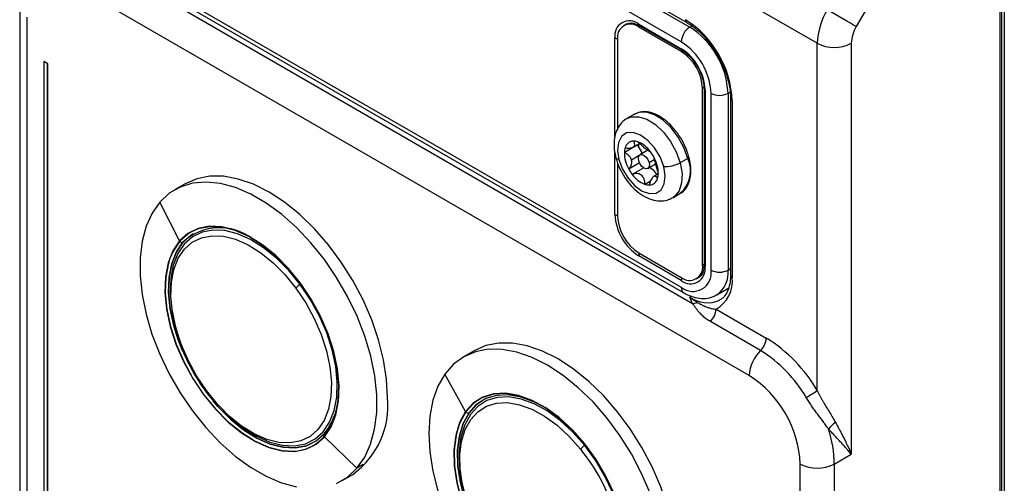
# Model space of a CAD drawing. Header units: millimetres. Extents: x 0 to 838, y 0 to 648.
# Tile 47 of 59: x 660 to 741, y 431 to 469. Entities that reach past the tile are written whole.
import ezdxf

# ---------------------------------------------------------------- set-up
doc = ezdxf.new("R2010")
doc.units = ezdxf.units.MM
doc.header["$LTSCALE"] = 3

msp = doc.modelspace()

# ---------------------------------------------------------------- linework, layer by layer
for p, q in [((741.116947, 377.61841), (741.116947, 495.200287)), ((741.263394, 377.822512), (741.263394, 495.404389)), ((741.470501, 495.404389), (741.470501, 377.822512)), ((672.631163, 493.742705), (715.05757, 469.250462)), ((672.881143, 493.359189), (715.30755, 468.866945)), ((714.600443, 467.6422), (672.174036, 492.134444)), ((734.571006, 478.286694), (729.156792, 468.909001)), ((720.257297, 439.880543), (664.395862, 472.128663)), ((671.938671, 471.04019), (715.542915, 445.867995)), ((672.174036, 471.720923), (714.600443, 447.22868)), ((672.381184, 471.263079), (714.80759, 446.770835)), ((725.914152, 467.515118), (719.196637, 471.393056)), ((659.567434, 470.495051), (659.567434, 420.182186)), ((660.153221, 469.678643), (660.153221, 420.455719)), ((710.027143, 469.112911), (709.815011, 468.99045)), ((710.070333, 469.136178), (710.027143, 469.112911)), ((711.064909, 469.111642), (714.600443, 467.070622)), ((711.189183, 468.938422), (711.064909, 468.86668)), ((714.600443, 466.82566), (711.064909, 468.86668)), ((711.127053, 468.974289), (714.662587, 466.933268)), ((715.30755, 468.866945), (715.483026, 468.968245)), ((709.08501, 459.771306), (709.08501, 467.968299)), ((709.297142, 467.845838), (709.297142, 460.383279)), ((714.600443, 466.82566), (714.812575, 466.948121)), ((725.914152, 438.636561), (725.914152, 467.515118)), ((728.742579, 467.515118), (728.742579, 433.348482)), ((661.920988, 465.80024), (661.567434, 466.004342)), ((661.567434, 466.004342), (661.567434, 420.828512)), ((661.850277, 465.84106), (661.850277, 420.880152)), ((661.920988, 420.887103), (661.920988, 465.80024)), ((716.580342, 463.886259), (716.36821, 463.763797)), ((716.36821, 449.066063), (716.36821, 463.763797)), ((716.492474, 463.763797), (716.492474, 449.066063)), ((716.580342, 463.641336), (716.580342, 448.943602)), ((717.075317, 448.657859), (717.075317, 463.355593)), ((718.664165, 463.456408), (718.48953, 463.355593)), ((718.48953, 463.355593), (718.48953, 448.657859)), ((718.696637, 462.947389), (718.696637, 448.249655)), ((718.843084, 462.743287), (718.843084, 448.045553)), ((710.720698, 461.624475), (710.084302, 461.257091)), ((710.924504, 459.047935), (709.863844, 458.435629)), ((710.590577, 458.881902), (711.118836, 459.186859)), ((709.08501, 453.270565), (709.08501, 458.406163)), ((711.094247, 458.179861), (710.458135, 457.812642)), ((711.819738, 458.621729), (711.1642, 458.243294)), ((711.348183, 458.349506), (711.334448, 458.350025)), ((711.920636, 457.614197), (712.352994, 457.863792)), ((715.14294, 457.946677), (714.506544, 457.579293)), ((709.297142, 457.559572), (709.297142, 453.148103)), ((711.123404, 457.570122), (710.234221, 457.056808)), ((711.47396, 457.158684), (710.524016, 456.610293)), ((711.814147, 457.117431), (712.454798, 457.487271)), ((712.449501, 457.507263), (712.604618, 457.354316)), ((712.689108, 456.652782), (712.305338, 456.431236)), ((673.331331, 455.836744), (672.447448, 455.326489)), ((712.035852, 456.048375), (711.582912, 455.786898)), ((713.883994, 454.67512), (714.52039, 455.042503)), ((672.861112, 451.083106), (671.225502, 454.314377)), ((674.021499, 451.703093), (674.020879, 451.702735)), ((673.143363, 450.975751), (673.142743, 450.975393)), ((711.064909, 450.086241), (714.600443, 448.045221)), ((714.600443, 447.800259), (711.064909, 449.841279)), ((716.36821, 449.066063), (716.492474, 449.137799)), ((715.850341, 447.921451), (716.062474, 448.043912)), ((718.48953, 448.657859), (718.696637, 448.777419)), ((717.557367, 446.597557), (718.618027, 447.209863)), ((715.447412, 446.492814), (715.30755, 446.412073)), ((717.488556, 445.421246), (721.671511, 443.006477)), ((721.200106, 441.964499), (717.017151, 444.379268)), ((697.372962, 441.957806), (696.489078, 441.447551)), ((696.655437, 436.889227), (694.931002, 440.007381)), ((698.06313, 437.824155), (698.06251, 437.823797)), ((696.943438, 436.789194), (696.942817, 436.788836)), ((684.045065, 434.338456), (684.045685, 434.338814)), ((684.899291, 434.825458), (684.946733, 434.88095)), ((684.921989, 434.794803), (687.618259, 432.175838)), ((706.215357, 433.758247), (706.321642, 433.624171)), ((727.328365, 432.532073), (728.742579, 433.348482)), ((688.148589, 432.481991), (687.618259, 432.175838)), ((724.499938, 374.149405), (724.499938, 432.532073)), ((727.328365, 432.532073), (727.328365, 374.149405)), ((686.396314, 431.163726), (687.280197, 431.673981))]:
    msp.add_line(p, q)
at = {"flags": 128}
for points in [[(729.156792, 468.909001), (728.934528, 469.037348), (728.666458, 469.192137), (728.362884, 469.367419), (728.035472, 469.556458), (727.696804, 469.751991), (727.359895, 469.946501), (727.037693, 470.132515), (726.742579, 470.302885)], [(710.101711, 461.266959), (710.436835, 461.396106), (711.058126, 461.413457), (711.742524, 461.195877), (712.443388, 460.758193), (713.112955, 460.130233), (713.705596, 459.354792), (714.180924, 458.484713), (714.506544, 457.579293)], [(715.14294, 457.946677), (714.81732, 458.852097), (714.341993, 459.722175), (713.749351, 460.497617), (713.079784, 461.125577), (712.37892, 461.56326), (711.694522, 461.78084), (711.073231, 461.763489), (710.720698, 461.624475)], [(713.135649, 457.272882), (712.83383, 458.071782), (712.379622, 458.82038), (711.817485, 459.445398), (711.202446, 459.885655), (710.594709, 460.098055), (710.053764, 460.061807), (709.632561, 459.780459), (709.372331, 459.281552), (709.298548, 458.613922), (709.418433, 457.842921)], [(709.418433, 457.842921), (709.302521, 457.870624), (709.218238, 457.912948), (709.168821, 457.968269), (709.159742, 457.991831)], [(709.418433, 457.842921), (709.720252, 457.044021), (710.17446, 456.295422), (710.736597, 455.670404), (711.351636, 455.230148), (711.959373, 455.017748), (712.500319, 455.053996), (712.921522, 455.335344), (713.181751, 455.834251), (713.255534, 456.501881), (713.135649, 457.272882)], [(711.057711, 457.746528), (711.029937, 457.967152), (711.072079, 458.144114), (711.177719, 458.250475), (711.330775, 458.270041), (711.507946, 458.199834), (711.682259, 458.050542), (711.827176, 457.844894), (711.920636, 457.614197)], [(715.14294, 457.946677), (715.180499, 457.971154), (715.208962, 457.995865), (715.227234, 458.019859), (715.234615, 458.042214), (715.233545, 458.054996)], [(711.920636, 457.614197), (711.948409, 457.393574), (711.906268, 457.216611), (711.800628, 457.11025), (711.647572, 457.090684), (711.470401, 457.160891), (711.296088, 457.310183), (711.15117, 457.515831), (711.057711, 457.746528)], [(714.506544, 457.579293), (714.660268, 456.700233), (714.631618, 455.90744), (714.422548, 455.254942), (714.047305, 454.787205), (713.866585, 454.665252)], [(690.169904, 438.060916), (690.085515, 439.596423), (689.833791, 441.203091), (689.419041, 442.853429), (688.84836, 444.519199), (688.131512, 446.1719), (687.280764, 447.783253), (686.310672, 449.325688), (685.237834, 450.772813), (684.080607, 452.099868), (682.858791, 453.284146), (681.593293, 454.305383), (680.305764, 455.146107), (679.018236, 455.791932), (677.752737, 456.231808), (676.530921, 456.458209), (675.373694, 456.46726), (674.300856, 456.258807), (673.331331, 455.836744)], [(687.618259, 432.175838), (688.264496, 433.092407), (688.759432, 434.182692), (689.0946, 435.428037), (689.264266, 436.807134), (689.265526, 438.296387), (689.098358, 439.870314), (688.765622, 441.501984), (688.273013, 443.16348), (687.628959, 444.826372), (686.844479, 446.462209), (685.932996, 448.043), (684.910107, 449.541698), (683.793312, 450.932659), (682.601721, 452.192084), (681.355722, 453.298424), (680.076635, 454.232749), (678.786344, 454.979073), (677.506928, 455.524625), (676.260277, 455.860071), (675.067722, 455.979671), (673.949667, 455.88138), (672.925244, 455.566879), (672.01198, 455.041548), (671.225502, 454.314377)], [(671.225502, 454.314377), (670.579266, 453.397808), (670.084329, 452.307524), (669.749161, 451.062179), (669.579495, 449.683081), (669.578236, 448.193829), (669.745404, 446.619902), (670.078139, 444.988231), (670.570748, 443.326736), (671.214803, 441.663843), (671.999282, 440.028006), (672.910765, 438.447215), (673.933655, 436.948518), (675.050449, 435.557556), (676.24204, 434.298131), (677.488039, 433.191791), (678.767127, 432.257466), (680.057417, 431.511142), (681.336834, 430.96559), (682.583485, 430.630144)], [(684.921989, 434.794803), (685.479416, 435.619782), (685.874628, 436.624983), (686.097893, 437.785655), (686.143714, 439.073219), (686.010963, 440.455969), (685.702908, 441.899859), (685.227135, 443.369335), (684.595359, 444.828214), (683.823136, 446.240573), (682.929481, 447.571635), (681.936399, 448.788625), (680.868343, 449.861576), (679.751612, 450.76407), (678.613702, 451.473884), (677.482635, 451.973539), (676.38626, 452.250732), (675.351573, 452.298639), (674.404052, 452.11608), (673.567028, 451.707549), (672.861112, 451.083106)], [(684.946733, 434.88095), (685.454619, 435.647331), (685.848343, 436.648749), (686.070768, 437.805052), (686.116417, 439.087769), (685.984165, 440.465315), (685.67727, 441.90377), (685.203288, 443.367715), (684.57389, 444.821103), (683.804574, 446.228145), (682.914283, 447.554197), (681.924939, 448.766606), (680.860902, 449.83552), (679.748374, 450.734616), (678.614748, 451.441758), (677.487938, 451.939533), (676.39569, 452.215683), (675.364897, 452.26341), (674.420943, 452.081537), (673.872205, 451.845933)], [(682.903883, 447.461301), (681.95203, 448.627766), (680.928315, 449.656173), (679.857946, 450.521199), (678.767279, 451.201543), (677.683169, 451.680455), (676.632312, 451.94614), (675.640581, 451.992058), (674.732398, 451.817078), (673.930125, 451.425508), (673.253515, 450.826989), (672.719231, 450.036261), (672.340427, 449.072792), (672.126431, 447.960307), (672.082512, 446.726198), (672.209752, 445.400854), (672.505017, 444.016909), (672.813852, 443.014437)], [(675.103009, 438.632702), (674.280198, 439.858246), (673.569191, 441.158643), (672.987498, 442.501871), (672.549441, 443.854857), (672.265807, 445.184285), (672.14358, 446.45742), (672.185768, 447.642914), (672.391335, 448.711576), (672.755217, 449.637092), (673.268454, 450.396672), (673.91841, 450.971613), (674.68908, 451.347758), (675.561488, 451.515846), (676.514152, 451.471737), (677.523614, 451.216517), (678.565018, 450.756471), (679.612721, 450.102927), (680.640925, 449.271977), (681.624313, 448.284081), (682.538671, 447.163566)], [(673.872205, 451.845933), (673.58707, 451.674544), (672.883811, 451.052452)], [(673.143363, 450.975751), (673.832866, 451.585675), (674.021499, 451.703093)], [(672.861112, 451.083106), (672.303685, 450.258127), (671.908474, 449.252926), (671.685208, 448.092254), (671.639387, 446.804691), (671.772138, 445.42194), (672.080193, 443.97805), (672.555966, 442.508574), (673.187742, 441.049695), (673.959965, 439.637337), (674.85362, 438.306275), (675.846702, 437.089285), (676.914758, 436.016333), (678.03149, 435.113839), (679.169399, 434.404026), (680.300466, 433.90437), (681.396842, 433.627177), (682.431528, 433.57927), (683.379049, 433.761829), (684.216073, 434.17036), (684.921989, 434.794803)], [(673.142743, 450.975393), (672.598276, 450.169595), (672.212253, 449.187765), (671.994179, 448.054079), (671.949423, 446.796452), (672.079088, 445.445851), (672.37998, 444.035532), (672.844692, 442.600221), (673.116115, 441.928145)], [(672.74651, 442.869037), (672.380601, 444.035889), (672.079708, 445.446209), (671.950043, 446.79681), (671.994799, 448.054437), (672.212873, 449.188123), (672.598896, 450.169953), (673.143363, 450.975751)], [(672.883811, 451.052452), (672.328482, 450.230578), (672.06204, 449.622279)], [(672.06204, 449.622279), (671.934758, 449.22916), (671.712333, 448.072857), (671.666684, 446.79014), (671.798936, 445.412594), (672.105831, 443.974139), (672.579813, 442.510194), (673.209211, 441.056807), (673.978527, 439.649764), (674.868819, 438.323712), (675.858163, 437.111303), (676.922199, 436.04239), (678.034727, 435.143293), (679.168353, 434.436151), (680.295163, 433.938377), (681.387412, 433.662226), (682.418204, 433.6145), (682.680433, 433.640768)], [(716.062474, 448.043912), (716.062575, 448.043971), (716.098346, 448.065845)], [(675.854137, 437.711845), (676.115154, 437.41414), (677.138869, 436.385734), (678.209238, 435.520708), (679.299905, 434.840364), (680.384015, 434.361452), (681.434873, 434.095766), (682.426603, 434.049849), (683.334786, 434.224829), (684.13706, 434.616399), (684.813669, 435.214917), (685.347953, 436.005646), (685.726757, 436.969115), (685.940753, 438.0816), (685.984672, 439.315709), (685.857432, 440.641052), (685.562167, 442.024997), (685.106146, 443.433466), (684.500599, 444.831777), (683.760436, 446.1855), (682.903883, 447.461301)], [(682.538671, 447.163566), (683.361482, 445.938022), (684.072488, 444.637626), (684.654182, 443.294397), (685.092238, 441.941411), (685.375873, 440.611983), (685.4981, 439.338848), (685.455911, 438.153354), (685.250345, 437.084692), (684.886463, 436.159177), (684.373226, 435.399597), (683.72327, 434.824656), (682.9526, 434.44851), (682.080192, 434.280423), (681.127528, 434.324532), (680.118066, 434.579752), (679.076662, 435.039797), (678.028959, 435.693342), (677.000754, 436.524292), (676.017366, 437.512187), (675.103009, 438.632702)], [(714.211534, 424.181978), (714.127145, 425.717485), (713.875422, 427.324153), (713.460671, 428.974491), (712.88999, 430.640262), (712.173143, 432.292962), (711.322395, 433.904316), (710.352302, 435.44675), (709.279465, 436.893875), (708.122238, 438.22093), (706.900422, 439.405208), (705.634923, 440.426445), (704.347395, 441.267169), (703.059866, 441.912994), (701.794368, 442.35287), (700.572552, 442.579271), (699.415325, 442.588322), (698.342487, 442.379869), (697.372962, 441.957806)], [(712.016158, 430.104054), (711.301502, 431.757177), (710.452736, 433.369389), (709.484383, 434.913105), (708.41301, 436.361911), (707.256951, 437.691018), (706.035985, 438.877685), (704.771003, 439.901607), (703.483649, 440.745265), (702.195951, 441.394224), (700.929941, 441.837379), (699.707281, 442.067148), (698.548891, 442.0796), (697.474592, 441.874522), (696.502765, 441.455422), (695.650038, 440.829472), (694.931002, 440.007381)], [(694.931002, 440.007381), (694.35796, 439.003217), (693.940716, 437.83416), (693.68641, 436.520213), (693.599392, 435.083859), (693.681153, 433.549673), (693.930292, 431.943906), (694.342547, 430.294034)], [(674.942418, 438.696584), (675.088924, 438.495627), (676.058917, 437.306932), (677.10214, 436.258927), (678.192908, 435.377416), (679.30436, 434.684106), (680.40913, 434.196068), (681.480014, 433.925319), (682.490644, 433.878526), (683.416135, 434.056841), (684.233698, 434.455873), (684.923201, 435.065798)], [(675.103009, 438.632702), (675.080997, 438.605257), (675.067271, 438.582996), (675.062204, 438.566524), (675.064392, 438.557943)], [(709.210925, 421.230807), (709.703302, 422.132377), (710.028976, 423.204529), (710.179928, 424.420863), (710.152442, 425.751428), (709.947192, 427.163462), (709.569235, 428.622195), (709.027876, 430.091708), (708.336446, 431.535818), (707.511969, 432.918966), (706.574747, 434.207093), (705.547857, 435.368482), (704.456586, 436.374536), (703.327804, 437.200482), (702.189304, 437.825983), (701.069121, 438.235637), (699.994838, 438.419356), (698.992906, 438.372618), (698.087997, 438.096572), (697.302393, 437.598016), (696.655437, 436.889227)], [(703.005405, 437.367036), (702.348021, 437.703813), (701.253883, 438.103942), (700.204577, 438.28339), (699.22594, 438.237738), (698.34207, 437.968111), (697.574731, 437.481146), (696.942817, 436.788836)], [(709.187296, 421.260276), (709.67782, 422.158453), (710.002268, 423.226569), (710.152652, 424.438325), (710.125268, 425.763882), (709.920792, 427.1706), (709.544257, 428.623843), (709.004936, 430.087825), (708.316108, 431.526499), (707.494734, 432.904441), (706.56104, 434.187719), (705.538016, 435.344737), (704.450852, 436.347004), (703.326318, 437.169842), (702.192104, 437.792988), (701.076138, 438.2011), (700.005898, 438.384128), (699.007737, 438.337565), (698.106234, 438.062559), (697.7921, 437.898436)], [(684.045685, 434.338814), (683.416755, 434.057199), (682.491264, 433.878884), (681.480634, 433.925677), (680.40975, 434.196426), (679.30498, 434.684464), (678.193528, 435.377774), (677.102761, 436.259285), (676.059537, 437.30729), (675.656846, 437.77289)], [(706.565604, 434.075404), (705.581347, 435.188577), (704.535381, 436.152863), (703.453462, 436.944519), (702.362229, 437.544051), (701.288552, 437.936697), (700.258869, 438.112789), (699.298533, 438.067991), (698.431193, 437.803406), (697.678204, 437.325549), (697.058107, 436.646185), (696.586172, 435.782045), (696.274019, 434.754404), (696.129334, 433.588568), (696.15568, 432.313243), (696.352407, 430.959832), (696.714673, 429.561661), (696.964663, 428.831044)], [(699.509584, 424.280146), (698.646659, 425.466159), (697.887541, 426.73966), (697.250922, 428.06929), (696.752479, 429.422311), (696.404483, 430.765405), (696.215505, 432.065502), (696.190197, 433.290589), (696.329183, 434.4105), (696.629039, 435.397659), (697.082384, 436.227759), (697.678053, 436.88036), (698.40138, 437.339394), (699.234554, 437.593557), (700.157059, 437.63659), (701.146181, 437.467435), (702.177563, 437.090256), (703.22581, 436.51434), (704.26511, 435.75387), (705.269873, 434.827569), (706.215357, 433.758247)], [(697.7921, 437.898436), (697.323587, 437.565879), (696.679066, 436.859758)], [(696.943438, 436.789194), (697.575351, 437.481504), (698.06313, 437.824155)], [(696.655437, 436.889227), (696.16306, 435.987656), (695.837386, 434.915504), (695.686434, 433.69917), (695.713921, 432.368605), (695.91917, 430.956572), (696.297127, 429.497839), (696.838486, 428.028325), (697.529917, 426.584215), (698.354394, 425.201068), (699.291616, 423.91294), (700.318505, 422.751551), (701.409776, 421.745497), (702.538559, 420.919551), (703.677058, 420.29405), (704.797241, 419.884397), (705.871524, 419.700677), (706.873456, 419.747416), (707.778365, 420.023461), (708.56397, 420.522017), (709.210925, 421.230807)], [(696.679066, 436.859758), (696.188543, 435.961581), (695.978123, 435.356285)], [(696.942817, 436.788836), (696.461888, 435.908227), (696.143786, 434.861003), (695.996344, 433.672949), (696.023192, 432.37332), (696.223669, 430.994117), (696.592839, 429.5693), (697.121611, 428.133953), (697.430451, 427.447401)], [(696.993899, 428.446462), (696.593459, 429.569658), (696.224289, 430.994475), (696.023812, 432.373678), (695.996964, 433.673307), (696.144407, 434.861361), (696.462509, 435.908585), (696.943438, 436.789194)], [(695.978123, 435.356285), (695.864094, 434.893464), (695.713711, 433.681709), (695.741094, 432.356152), (695.945571, 430.949433), (696.322105, 429.496191), (696.861427, 428.032208), (697.550255, 426.593534), (698.371628, 425.215593), (699.305322, 423.932314), (700.328347, 422.775296), (701.41551, 421.773029), (702.540044, 420.950192), (703.674258, 420.327045), (704.790225, 419.918933), (705.860465, 419.735906), (706.858625, 419.782468), (707.053645, 419.82072)], [(700.052919, 423.651804), (700.569098, 423.095454), (701.615064, 422.131168), (702.696983, 421.339512), (703.788217, 420.73998), (704.861894, 420.347334), (705.891577, 420.171241), (706.851912, 420.21604), (707.719252, 420.480625), (708.472241, 420.958482), (709.092338, 421.637846), (709.564273, 422.501986), (709.876426, 423.529627), (710.021111, 424.695463), (709.994766, 425.970787), (709.798038, 427.324199), (709.435772, 428.72237), (708.916888, 430.130875), (708.254163, 431.515031), (707.463916, 432.840755), (706.565604, 434.075404)], [(685.918517, 430.923337), (686.831781, 431.448667), (687.618259, 432.175838)]]:
    msp.add_lwpolyline(points, dxfattribs=at)
for centre, radius, start, end in [((731.682012, 467.318084), 5.771225, 148.8562722, 178.04350136), ((710.292018, 468.164095), 1.222786, 50.79671476, 189.21403699), ((715.204544, 469.454788), 0.251752, 174.3934088, 234.14388339), ((710.399395, 462.359053), 8.452426, 2.60547849, 57.39452166), ((710.374828, 468.020656), 1.091773, 50.79671476, 189.21403699), ((711.21191, 469.095416), 0.147893, 173.70115253, 234.98666708), ((716.135659, 467.57234), 1.536805, 122.60547834, 177.39452151), ((711.581058, 463.04122), 6.915622, 2.60547849, 57.39452166), ((731.626509, 467.416601), 2.885613, 148.8562722, 178.04350136), ((709.29136, 468.362192), 0.444671, 242.35125139, 270.88835207), ((714.750774, 467.055865), 0.151053, 174.39362837, 234.14136867), ((711.70206, 463.11108), 5.378817, 2.60547849, 57.39452166), ((712.281737, 463.445726), 4.303053, 2.60547849, 57.39452166), ((727.328365, 470.24454), 3.074044, 242.60967224, 297.39032776), ((712.53017, 463.589145), 3.842012, 2.60547849, 57.39452166), ((716.642931, 463.779148), 0.151359, 186.28126101, 245.57403511), ((717.782424, 464.720304), 1.537022, 242.60967224, 297.39032776), ((718.947025, 462.972531), 0.251707, 185.87097583, 245.60997), ((711.292574, 458.402029), 1.429125, 162.66655953, 178.65279555), ((710.64339, 458.645896), 0.737818, 92.05989347, 165.7260887), ((710.636994, 458.332105), 1.051324, 71.46628641, 91.09679614), ((709.835999, 457.968526), 1.53296, 38.86746766, 44.75959865), ((710.135447, 457.161579), 2.322871, 35.34962751, 68.91330772), ((712.567457, 458.930629), 1.537896, 172.02867611, 180.00516211), ((709.718795, 457.871715), 1.684967, 16.49126743, 38.92965504), ((712.65623, 458.446559), 2.792407, 180.22427743, 209.847255), ((709.311561, 456.423858), 3.423967, 28.52592575, 37.44249671), ((709.471041, 456.497931), 3.248492, 15.28529244, 28.72136472), ((712.880427, 456.912866), 2.487515, 311.24479226, 24.55709277), ((713.242522, 458.691945), 3.423967, 208.52592575, 217.44249671), ((711.332507, 455.970362), 1.369783, 26.34590876, 63.32612062), ((710.36616, 456.72751), 2.324561, 358.83318261, 15.64313217), ((713.314882, 459.690913), 2.424664, 265.76079884, 299.43759816), ((712.418635, 457.954224), 2.322871, 215.34962751, 248.91330772), ((711.910693, 456.469907), 0.737818, 272.05989347, 345.7260887), ((711.261508, 456.713774), 1.429125, 342.66655953, 358.65279555), ((711.917089, 456.783698), 1.051324, 251.46628641, 271.09679614), ((713.383615, 453.466175), 4.303053, 182.60547849, 237.39452166), ((709.288499, 453.652624), 0.432871, 241.95976088, 271.14409675), ((713.135182, 453.322755), 3.842012, 182.60547849, 237.39452166), ((676.212661, 447.681449), 4.502718, 52.33885659, 132.98386153), ((673.058672, 451.166459), 0.208744, 213.10386361, 293.75005095), ((711.497499, 449.826501), 0.432842, 148.8562722, 178.04350136), ((715.290524, 448.891245), 1.091773, 230.79671476, 9.21403699), ((715.373334, 448.747805), 1.222786, 230.79671476, 9.21403699), ((716.642611, 449.081035), 0.150882, 185.69479925, 245.62534171), ((715.566557, 448.413114), 1.528482, 230.79671476, 9.21403699), ((715.044708, 447.782043), 0.444638, 149.1106, 177.65210247), ((717.782424, 450.02257), 1.537022, 242.60967224, 297.39032776), ((716.221783, 447.736808), 2.639421, 298.68171282, 6.71751723), ((716.231372, 448.437082), 2.268926, 306.11478217, 5.58396871), ((718.946866, 448.274608), 0.25147, 185.69479925, 245.62534171), ((683.945887, 445.810285), 1.952339, 122.25720598, 136.11930911), ((715.101126, 447.179414), 0.5031, 174.38034569, 234.29364514), ((716.774336, 448.462568), 2.521109, 234.42261087, 293.84713533), ((715.349199, 447.098774), 1.24593, 278.94457953, 296.98311181), ((715.92632, 445.500398), 1.56424, 314.21522542, 357.09953859), ((720.109275, 443.085629), 1.56424, 314.21522542, 357.09953859), ((715.036471, 432.320192), 12.578571, 30.14255371, 58.1641447), ((723.381769, 439.722238), 3.128479, 134.21522542, 177.09953859), ((715.273639, 432.419428), 11.235275, 30.14255371, 58.1641447), ((688.836614, 448.672147), 17.103592, 209.42660462, 217.42312108), ((715.288641, 432.112908), 9.220829, 2.60547849, 57.39452166), ((680.268228, 438.621295), 5.857502, 322.62718077, 2.21140593), ((712.915719, 458.493967), 23.733433, 300.57937669, 303.20830298), ((683.152228, 437.388818), 7.049787, 305.84152444, 5.47065595), ((696.854709, 436.987065), 0.216928, 215.93486304, 293.96405022), ((728.379432, 434.335608), 1.889702, 119.82274212, 144.12540305), ((685.015948, 434.935211), 0.160171, 125.38362975, 223.2534644), ((717.46647, 432.400403), 9.862774, 0.76493358, 17.96842387), ((682.249714, 437.117724), 3.503533, 277.06172084, 319.13545495), ((707.380636, 432.823365), 1.493948, 123.06269582, 141.26058577), ((695.703549, 424.776084), 13.821451, 359.09412697, 39.80453954), ((725.914152, 435.261496), 3.074044, 242.60967224, 297.39032776)]:
    msp.add_arc(centre, radius, start, end)
for points, knots in [([(710.008366, 469.084764), (710.082705, 469.127976), (710.242747, 469.221004), (710.601656, 469.202962), (710.922717, 469.088919), (711.100589, 468.989135), (711.127053, 468.974289)], [0, 0, 0, 0, 0.287560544, 0.61907923, 0.94332424, 1, 1, 1, 1]), ([(715.05757, 469.250462), (715.177335, 469.177153), (715.52763, 468.962736), (716.110477, 468.482987), (716.751602, 467.818465), (717.116155, 467.301482), (717.286974, 467.059238)], [0, 0, 0, 0, 0.152346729, 0.445591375, 0.740219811, 1, 1, 1, 1]), ([(714.662587, 466.933268), (714.746045, 466.88063), (714.991162, 466.726028), (715.355781, 466.405016), (715.591041, 466.083362), (715.687264, 465.951802)], [0, 0, 0, 0, 0.233773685, 0.686604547, 1, 1, 1, 1]), ([(717.286974, 467.059238), (717.311314, 467.026736), (717.536439, 466.726117), (717.882445, 466.078723), (718.291252, 465.157185), (718.562913, 464.230345), (718.682948, 463.489625), (718.693211, 463.083118), (718.696637, 462.947389)], [0, 0, 0, 0, 0.026307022, 0.24331474, 0.460336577, 0.676743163, 0.892067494, 1, 1, 1, 1]), ([(715.687264, 465.951802), (715.733137, 465.894675), (715.926082, 465.654392), (716.183496, 465.144395), (716.413579, 464.499968), (716.487429, 464.03672), (716.491604, 463.810858), (716.492474, 463.763797)], [0, 0, 0, 0, 0.089203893, 0.375202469, 0.660951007, 0.929355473, 1, 1, 1, 1]), ([(710.118744, 461.258105), (710.077673, 461.240912), (709.842392, 461.14242), (709.513166, 460.794317), (709.187337, 460.254283), (709.014612, 459.607585), (708.986568, 458.882236), (709.072437, 458.326054), (709.150728, 458.026341), (709.159776, 457.991703)], [0, 0, 0, 0, 0.0380224, 0.217817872, 0.39374368, 0.576107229, 0.771641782, 0.973608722, 1, 1, 1, 1]), ([(713.999874, 460.36873), (713.908502, 460.482175), (713.634052, 460.822923), (713.103957, 461.259529), (712.449347, 461.647682), (711.791765, 461.839099), (711.18255, 461.843674), (710.852506, 461.676366), (710.700701, 461.599411)], [0, 0, 0, 0, 0.0927574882, 0.2786111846, 0.4656690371, 0.6540399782, 0.8408743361, 1, 1, 1, 1]), ([(715.233533, 458.055041), (715.191432, 458.197947), (715.069523, 458.611746), (714.760656, 459.291107), (714.378436, 459.9379), (714.094497, 460.261042), (713.999874, 460.36873)], [0, 0, 0, 0, 0.174204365, 0.504428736, 0.834849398, 1, 1, 1, 1]), ([(709.92835, 458.827811), (709.959226, 458.822294), (710.019502, 458.811525), (710.106694, 458.80269), (710.188538, 458.799083), (710.265203, 458.800624), (710.345995, 458.807394), (710.428972, 458.82128), (710.537974, 458.852416), (710.648933, 458.909727), (710.721153, 459.005786), (710.733784, 459.104949), (710.712998, 459.19967), (710.677104, 459.287044), (710.637449, 459.350372), (710.61687, 459.383237)], [0, 0, 0, 0, 0.0543941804, 0.1061890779, 0.1557830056, 0.2035951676, 0.250076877, 0.3132873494, 0.3749998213, 0.499165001, 0.6238865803, 0.7492142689, 0.8275878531, 0.9105241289, 1, 1, 1, 1]), ([(710.97117, 459.328905), (710.992223, 459.307613), (711.033323, 459.266048), (711.098158, 459.204783), (711.162816, 459.146198), (711.22742, 459.089948), (711.299803, 459.02885), (711.380043, 458.963149), (711.496654, 458.870208), (711.638247, 458.759335), (711.78342, 458.647369), (711.882719, 458.573964), (711.94962, 458.53172), (711.996788, 458.508495), (712.018697, 458.50653), (712.030067, 458.50551)], [0, 0, 0, 0, 0.0543941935, 0.1061891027, 0.1557830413, 0.2035952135, 0.2500769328, 0.3132874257, 0.3749999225, 0.4991650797, 0.6238866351, 0.7492143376, 0.8275879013, 0.9105241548, 1, 1, 1, 1]), ([(709.159776, 457.991703), (709.204327, 457.842398), (709.330729, 457.418784), (709.651197, 456.732154), (710.142793, 455.984119), (710.737169, 455.334751), (711.41342, 454.820063), (712.114951, 454.4972), (712.797488, 454.38449), (713.387613, 454.435112), (713.710141, 454.601979), (713.849552, 454.674106)], [0, 0, 0, 0, 0.0679669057, 0.1928377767, 0.317760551, 0.443801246, 0.5722347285, 0.7043189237, 0.8154016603, 0.9202086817, 1, 1, 1, 1]), ([(710.458135, 457.812642), (710.451412, 457.835066), (710.437951, 457.879967), (710.408618, 457.945579), (710.367494, 458.01924), (710.310907, 458.099634), (710.213712, 458.206709), (710.067976, 458.328075), (709.934108, 458.398608), (709.863844, 458.435629)], [0, 0, 0, 0, 0.082340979, 0.164874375, 0.249630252, 0.373514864, 0.500161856, 0.737645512, 1, 1, 1, 1]), ([(712.319862, 458.058995), (712.319921, 458.048901), (712.320036, 458.029195), (712.324715, 457.99226), (712.33214, 457.951353), (712.342191, 457.906173), (712.35589, 457.850851), (712.37394, 457.78308), (712.397191, 457.699077), (712.422293, 457.607867), (712.440488, 457.540588), (712.449501, 457.507263)], [0, 0, 0, 0, 0.108918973, 0.212619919, 0.311904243, 0.407615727, 0.500663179, 0.627202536, 0.75074303, 0.876535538, 1, 1, 1, 1]), ([(714.540387, 455.067567), (714.561011, 455.075693), (714.753584, 455.151572), (715.017581, 455.471538), (715.291235, 455.994093), (715.410374, 456.653962), (715.393697, 457.354521), (715.282998, 457.838691), (715.233533, 458.055041)], [0, 0, 0, 0, 0.023663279, 0.220955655, 0.41786194, 0.621299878, 0.830779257, 1, 1, 1, 1]), ([(710.234221, 457.056808), (710.253968, 457.078336), (710.292518, 457.120363), (710.341975, 457.18855), (710.383791, 457.257883), (710.417947, 457.328583), (710.448371, 457.409376), (710.471877, 457.501137), (710.483006, 457.604988), (710.481046, 457.709558), (710.465724, 457.778495), (710.458135, 457.812642)], [0, 0, 0, 0, 0.108918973, 0.212619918, 0.311904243, 0.407615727, 0.500663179, 0.627202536, 0.75074303, 0.876535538, 1, 1, 1, 1]), ([(712.449501, 457.507263), (712.455596, 457.484477), (712.4678, 457.43885), (712.486736, 457.367236), (712.509005, 457.28269), (712.534733, 457.184481), (712.572925, 457.043344), (712.623416, 456.866995), (712.667237, 456.74448), (712.690238, 456.680174)], [0, 0, 0, 0, 0.082340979, 0.164874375, 0.249630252, 0.373514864, 0.500161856, 0.737645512, 1, 1, 1, 1]), ([(711.582912, 455.786898), (711.581622, 455.819598), (711.579102, 455.883435), (711.568295, 455.97589), (711.552794, 456.062853), (711.532334, 456.144586), (711.504049, 456.231142), (711.465282, 456.320785), (711.394767, 456.440336), (711.27999, 456.56669), (711.103358, 456.660495), (710.932195, 456.692414), (710.7819, 456.686515), (710.652039, 456.662003), (710.567756, 456.62796), (710.524016, 456.610293)], [0, 0, 0, 0, 0.0543941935, 0.1061891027, 0.1557830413, 0.2035952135, 0.2500769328, 0.3132874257, 0.3749999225, 0.4991650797, 0.6238866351, 0.7492143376, 0.8275879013, 0.9105241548, 1, 1, 1, 1]), ([(712.625733, 456.287992), (712.614619, 456.304917), (712.592923, 456.337959), (712.559759, 456.377983), (712.527072, 456.409968), (712.494551, 456.43391), (712.457858, 456.452598), (712.416354, 456.462654), (712.353447, 456.458128), (712.269304, 456.416298), (712.165625, 456.302079), (712.081131, 456.161429), (712.018522, 456.018566), (711.971723, 455.883454), (711.949003, 455.784118), (711.937213, 455.732566)], [0, 0, 0, 0, 0.05439418, 0.106189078, 0.155783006, 0.203595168, 0.250076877, 0.313287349, 0.374999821, 0.499165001, 0.62388658, 0.749214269, 0.827587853, 0.910524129, 1, 1, 1, 1]), ([(716.492474, 449.066063), (716.4891, 448.973016), (716.479261, 448.701724), (716.362307, 448.351436), (716.221072, 448.127768), (716.102881, 448.080677), (716.08125, 448.072059)], [0, 0, 0, 0, 0.189453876, 0.552382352, 0.918080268, 1, 1, 1, 1]), ([(718.696637, 448.249655), (718.692974, 448.115051), (718.682309, 447.723224), (718.567147, 447.156829), (718.319434, 446.632335), (718.059172, 446.308091), (717.85208, 446.209817), (717.785989, 446.178454)], [0, 0, 0, 0, 0.130124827, 0.378790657, 0.627641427, 0.881165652, 1, 1, 1, 1]), ([(714.80759, 446.770835), (714.946419, 446.696812), (715.31565, 446.499937), (715.927468, 446.314794), (716.613758, 446.282667), (717.177545, 446.38381), (717.457764, 446.56498), (717.557018, 446.629151)], [0, 0, 0, 0, 0.15308324, 0.407145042, 0.646169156, 0.874672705, 1, 1, 1, 1]), ([(715.30755, 446.412073), (715.359145, 446.371429), (715.456816, 446.294491), (715.59488, 446.194593), (715.716272, 446.111935), (715.821024, 446.044655), (715.885179, 446.006103), (715.914513, 445.988475)], [0, 0, 0, 0, 0.2543901, 0.481561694, 0.681571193, 0.854404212, 1, 1, 1, 1]), ([(717.017151, 444.379268), (716.962851, 444.411705), (716.853976, 444.476744), (716.699592, 444.583325), (716.551452, 444.696522), (716.410307, 444.8167), (716.276119, 444.943284), (716.132718, 445.09271), (715.980808, 445.271107), (715.826839, 445.472977), (715.703347, 445.648996), (715.610162, 445.779008), (715.562338, 445.842293), (715.542915, 445.867995)], [0, 0, 0, 0, 0.081718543, 0.163851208, 0.246567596, 0.330033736, 0.41441122, 0.49985645, 0.619367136, 0.749664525, 0.874785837, 0.949146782, 1, 1, 1, 1]), ([(715.914513, 445.988475), (715.96037, 445.961559), (716.05494, 445.906051), (716.197853, 445.826458), (716.348423, 445.747403), (716.507993, 445.670724), (716.707677, 445.585791), (716.944119, 445.50643), (717.213631, 445.443774), (717.398651, 445.428613), (717.488556, 445.421246)], [0, 0, 0, 0, 0.088560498, 0.182636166, 0.282419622, 0.388148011, 0.50010652, 0.675747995, 0.842440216, 1, 1, 1, 1]), ([(672.768742, 442.921236), (672.83789, 442.711981), (673.051167, 442.066557), (673.549832, 440.997057), (674.239115, 439.732381), (674.787945, 438.95135), (675.064386, 438.557951)], [0, 0, 0, 0, 0.1373158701, 0.4235356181, 0.7096395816, 1, 1, 1, 1]), ([(675.064386, 438.557951), (675.212402, 438.358264), (675.431039, 438.063304), (675.671137, 437.800775), (675.74869, 437.715977)], [0, 0, 0, 0, 0.676994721, 1, 1, 1, 1]), ([(725.914152, 438.636561), (725.947432, 438.565388), (726.013914, 438.42321), (726.11936, 438.214765), (726.22781, 438.010187), (726.338964, 437.809751), (726.451972, 437.613294), (726.566142, 437.420717), (726.737832, 437.138375), (726.960092, 436.782174), (727.218191, 436.365947), (727.367284, 436.102783), (727.439649, 435.975053)], [0, 0, 0, 0, 0.071864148, 0.143558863, 0.215093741, 0.286478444, 0.357722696, 0.42883628, 0.499829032, 0.67622616, 0.84285256, 1, 1, 1, 1]), ([(726.848204, 435.442998), (726.805696, 435.504969), (726.725693, 435.621604), (726.606916, 435.786642), (726.501059, 435.930216), (726.35281, 436.128162), (726.162131, 436.379735), (725.914896, 436.706363), (725.671828, 437.037039), (725.430222, 437.379685), (725.201652, 437.719392), (725.059714, 437.948291), (724.989665, 438.061256)], [0, 0, 0, 0, 0.076006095, 0.143050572, 0.201128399, 0.250246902, 0.381822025, 0.5003052, 0.630986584, 0.757498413, 0.880322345, 1, 1, 1, 1]), ([(727.439649, 435.975053), (727.485679, 435.890848), (727.580772, 435.716892), (727.722706, 435.453502), (727.868862, 435.178507), (728.017662, 434.893015), (728.172981, 434.587808), (728.345215, 434.236312), (728.543876, 433.814768), (728.671973, 433.514168), (728.742579, 433.348482)], [0, 0, 0, 0, 0.088392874, 0.182607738, 0.282650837, 0.388527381, 0.500241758, 0.628830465, 0.795417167, 1, 1, 1, 1]), ([(728.742579, 433.348482), (728.703117, 433.395549), (728.62948, 433.483378), (728.521181, 433.609164), (728.426717, 433.717243), (728.293206, 433.868276), (728.118441, 434.063139), (727.881713, 434.322499), (727.641752, 434.582813), (727.383262, 434.861755), (727.121956, 435.144243), (726.93767, 435.345361), (726.848204, 435.442998)], [0, 0, 0, 0, 0.078198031, 0.14592061, 0.203167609, 0.249938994, 0.382141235, 0.499593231, 0.630192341, 0.749655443, 0.878464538, 1, 1, 1, 1])]:
    msp.add_open_spline(points, degree=3, knots=knots)
msp.add_open_spline([(715.542915, 445.867995), (715.458908, 446.048554), (715.383239, 446.230322), (715.30755, 446.412073)], degree=3)

doc.saveas('drawing.dxf')
